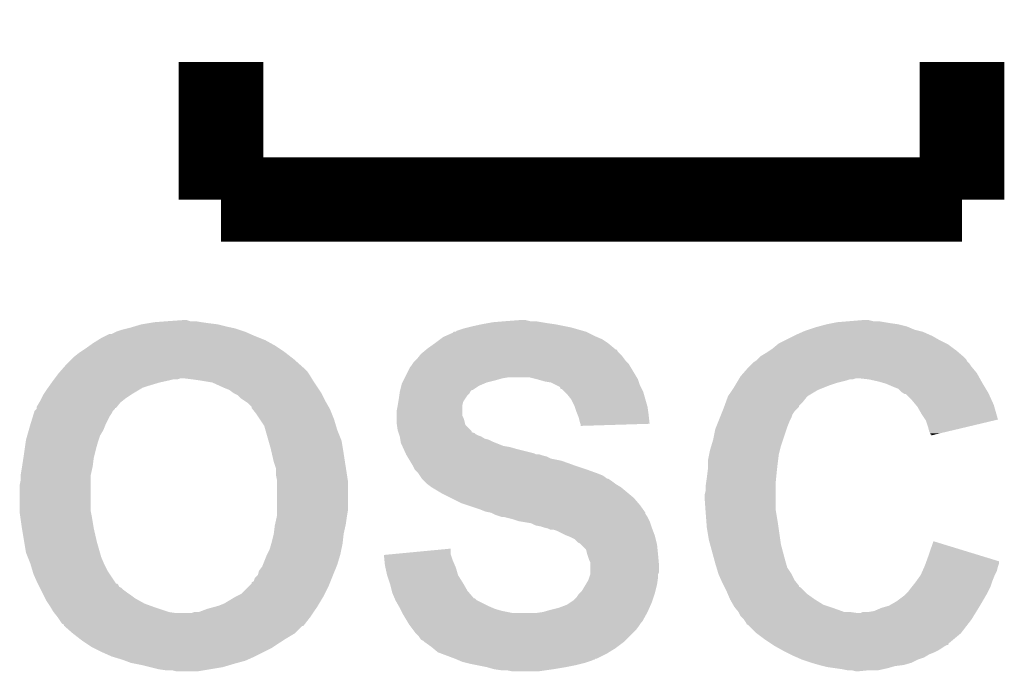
# Model space of a CAD drawing. Extents: x -4 to 126, y -8 to 66.
# Tile 211 of 256: x 88.14 to 90.5, y 38.59 to 40.16. Entities that reach past the tile are written whole.
import ezdxf

# ---------------------------------------------------------------- set-up
doc = ezdxf.new("R2010")
doc.units = 0
doc.layers.add('CLICKER_2_FOR_TMPM4L4A_V104_GTO', color=11, linetype='CONTINUOUS')

msp = doc.modelspace()

# ---------------------------------------------------------------- linework, layer by layer
at = {"layer": 'CLICKER_2_FOR_TMPM4L4A_V104_GTO', "const_width": 0.2032}
for points in [[(88.6206, 39.7256), (88.6206, 40.0558)], [(90.3986, 39.7256), (90.3986, 40.0558)], [(88.6206, 39.7256), (90.3986, 39.7256)]]:
    msp.add_lwpolyline(points, dxfattribs=at)
at = {"layer": 'CLICKER_2_FOR_TMPM4L4A_V104_GTO'}
for points in [[(88.413164, 39.4208), (88.4301, 39.42588), (88.6333, 39.4208), (88.61298, 39.42588)], [(88.4301, 39.42588), (88.445338, 39.42842), (88.61298, 39.42588), (88.59266, 39.42842)], [(88.445338, 39.42842), (88.460578, 39.43096), (88.59266, 39.42842), (88.57488, 39.43096)], [(88.460578, 39.43096), (88.4936, 39.4335), (88.57488, 39.43096), (88.559642, 39.4335)], [(88.4936, 39.4335), (88.52913, 39.436038), (88.546944, 39.4335), (88.539322, 39.436038)], [(88.52913, 39.436038), (88.529158, 39.43604), (88.539322, 39.436038), (88.529158, 39.43604)], [(89.22258, 39.4208), (89.24544, 39.42588), (89.44864, 39.4208), (89.423238, 39.42588)], [(89.24544, 39.42588), (89.259408, 39.42842), (89.423238, 39.42588), (89.40546, 39.42842)], [(89.259408, 39.42842), (89.273378, 39.43096), (89.40546, 39.42842), (89.390222, 39.43096)], [(89.273378, 39.43096), (89.30386, 39.4335), (89.390222, 39.43096), (89.374982, 39.4335)], [(89.30386, 39.4335), (89.336878, 39.43604), (89.362282, 39.4335), (89.352122, 39.43604)], [(90.05485, 39.420798), (90.073478, 39.42588), (90.266522, 39.420798), (90.2462, 39.42588)], [(90.073478, 39.42588), (90.086178, 39.42842), (90.2462, 39.42588), (90.22842, 39.42842)], [(90.086178, 39.42842), (90.09888, 39.43096), (90.22842, 39.42842), (90.213182, 39.43096)], [(90.09888, 39.43096), (90.129358, 39.4335), (90.213182, 39.43096), (90.197942, 39.4335)], [(90.129358, 39.4335), (90.159838, 39.43604), (90.185242, 39.4335), (90.175082, 39.43604)], [(88.343744, 39.39794), (88.353904, 39.40302), (88.70188, 39.39794), (88.69045, 39.40302)], [(88.353904, 39.40302), (88.358984, 39.403022), (88.69045, 39.40302), (88.690446, 39.403022)], [(88.358984, 39.403022), (88.369142, 39.4081), (88.690446, 39.403022), (88.679018, 39.4081)], [(88.369142, 39.4081), (88.38438, 39.413178), (88.679018, 39.4081), (88.663782, 39.413178)], [(88.38438, 39.413178), (88.394534, 39.415718), (88.663782, 39.413178), (88.65616, 39.415718)], [(88.394534, 39.415718), (88.404698, 39.41826), (88.65616, 39.415718), (88.644726, 39.41826)], [(88.404698, 39.41826), (88.413164, 39.4208), (88.644726, 39.41826), (88.6333, 39.4208)], [(89.159714, 39.39794), (89.17686, 39.405562), (89.51722, 39.39794), (89.501976, 39.405562)], [(89.17686, 39.405562), (89.179406, 39.4081), (89.501976, 39.405562), (89.4969, 39.4081)], [(89.179406, 39.4081), (89.184486, 39.408106), (89.4969, 39.4081), (89.49688, 39.408106)], [(89.184486, 39.408106), (89.187024, 39.41064), (89.49688, 39.408106), (89.48801, 39.41064)], [(89.187024, 39.41064), (89.20226, 39.415718), (89.48801, 39.41064), (89.470238, 39.415718)], [(89.20226, 39.415718), (89.212422, 39.41826), (89.470238, 39.415718), (89.46134, 39.41826)], [(89.212422, 39.41826), (89.22258, 39.4208), (89.46134, 39.41826), (89.44864, 39.4208)], [(89.99982, 39.40048), (90.016964, 39.4081), (90.321766, 39.40048), (90.304622, 39.4081)], [(90.016964, 39.4081), (90.02268, 39.41064), (90.304622, 39.4081), (90.294462, 39.41064)], [(90.02268, 39.41064), (90.030302, 39.41318), (90.294462, 39.41064), (90.284302, 39.41318)], [(90.030302, 39.41318), (90.04554, 39.418258), (90.284302, 39.41318), (90.272452, 39.418258)], [(90.04554, 39.418258), (90.05485, 39.420798), (90.272452, 39.418258), (90.266522, 39.420798)], [(88.306148, 39.37508), (88.31326, 39.38016), (88.75014, 39.37508), (88.740998, 39.38016)], [(88.31326, 39.38016), (88.325452, 39.38778), (88.740998, 39.38016), (88.727282, 39.38778)], [(88.325452, 39.38778), (88.33358, 39.392858), (88.727282, 39.38778), (88.714588, 39.392858)], [(88.33358, 39.392858), (88.343744, 39.39794), (88.714588, 39.392858), (88.70188, 39.39794)], [(89.115902, 39.367462), (89.13368, 39.38016), (89.565478, 39.367462), (89.55024, 39.38016)], [(89.13368, 39.38016), (89.147224, 39.390318), (89.55024, 39.38016), (89.535002, 39.390318)], [(89.147224, 39.390318), (89.154002, 39.3954), (89.535002, 39.390318), (89.523146, 39.3954)], [(89.154002, 39.3954), (89.159714, 39.39794), (89.523146, 39.3954), (89.51722, 39.39794)], [(89.95613, 39.377618), (89.959184, 39.380162), (90.36558, 39.377618), (90.360494, 39.380162)], [(89.959184, 39.380162), (89.97442, 39.38778), (90.360494, 39.380162), (90.34526, 39.38778)], [(89.97442, 39.38778), (89.99474, 39.39794), (90.34526, 39.38778), (90.32748, 39.39794)], [(89.99474, 39.39794), (89.99982, 39.40048), (90.32748, 39.39794), (90.321766, 39.40048)], [(88.267542, 39.347142), (88.28024, 39.3573), (88.789326, 39.347142), (88.776266, 39.3573)], [(88.28024, 39.3573), (88.28405, 39.35984), (88.776266, 39.3573), (88.773, 39.35984)], [(88.28405, 39.35984), (88.29548, 39.36746), (88.773, 39.35984), (88.76157, 39.36746)], [(88.29548, 39.36746), (88.306148, 39.37508), (88.76157, 39.36746), (88.75014, 39.37508)], [(89.096594, 39.349678), (89.100662, 39.354762), (89.58326, 39.349678), (89.57818, 39.354762)], [(89.100662, 39.354762), (89.106754, 39.35984), (89.57818, 39.354762), (89.573102, 39.35984)], [(89.106754, 39.35984), (89.112834, 39.364906), (89.573102, 39.35984), (89.570566, 39.364906)], [(89.112834, 39.364906), (89.11285, 39.36492), (89.570566, 39.364906), (89.568026, 39.36492)], [(89.11285, 39.36492), (89.1159, 39.36746), (89.568026, 39.36492), (89.565482, 39.36746)], [(89.1159, 39.36746), (89.115902, 39.367462), (89.565482, 39.36746), (89.565478, 39.367462)], [(89.916002, 39.349682), (89.9287, 39.357298), (90.400718, 39.349682), (90.39183, 39.357298)], [(89.9287, 39.357298), (89.93632, 39.36238), (90.39183, 39.357298), (90.3859, 39.36238)], [(89.93632, 39.36238), (89.94394, 39.36746), (90.3859, 39.36238), (90.379126, 39.36746)], [(89.94394, 39.36746), (89.95613, 39.377618), (90.379126, 39.36746), (90.36558, 39.377618)], [(88.249758, 39.32936), (88.262458, 39.34206), (88.810148, 39.32936), (88.79586, 39.34206)], [(88.262458, 39.34206), (88.267542, 39.347142), (88.79586, 39.34206), (88.789326, 39.347142)], [(89.0778, 39.32682), (89.081184, 39.331898), (89.60155, 39.32682), (89.598502, 39.331898)], [(89.081184, 39.331898), (89.082882, 39.334442), (89.598502, 39.331898), (89.59596, 39.334442)], [(89.082882, 39.334442), (89.08796, 39.33952), (89.59596, 39.334442), (89.590882, 39.33952)], [(89.08796, 39.33952), (89.090502, 39.342062), (89.590882, 39.33952), (89.588976, 39.342062)], [(89.090502, 39.342062), (89.096594, 39.349678), (89.588976, 39.342062), (89.58326, 39.349678)], [(89.888058, 39.32428), (89.895678, 39.3319), (90.42146, 39.32428), (90.41638, 39.3319)], [(89.895678, 39.3319), (89.89822, 39.33444), (90.41638, 39.3319), (90.413842, 39.33444)], [(89.89822, 39.33444), (89.902028, 39.33698), (90.413842, 39.33444), (90.411302, 39.33698)], [(89.902028, 39.33698), (89.905842, 39.339522), (90.411302, 39.33698), (90.41003, 39.339522)], [(89.905842, 39.339522), (89.908376, 39.342056), (90.41003, 39.339522), (90.408762, 39.342056)], [(89.908376, 39.342056), (89.913462, 39.347142), (90.408762, 39.342056), (90.40368, 39.347142)], [(89.913462, 39.347142), (89.916002, 39.349682), (90.40368, 39.347142), (90.400718, 39.349682)], [(88.22817, 39.303962), (88.23198, 39.30904), (88.83396, 39.303962), (88.830574, 39.30904)], [(88.23198, 39.30904), (88.234202, 39.31158), (88.830574, 39.30904), (88.82888, 39.31158)], [(88.234202, 39.31158), (88.24309, 39.32174), (88.82888, 39.31158), (88.81872, 39.32174)], [(88.24309, 39.32174), (88.249758, 39.32936), (88.81872, 39.32174), (88.810148, 39.32936)], [(89.06256, 39.29888), (89.075262, 39.32428), (89.618314, 39.29888), (89.603074, 39.32428)], [(89.075262, 39.32428), (89.0778, 39.32682), (89.603074, 39.32428), (89.60155, 39.32682)], [(89.86774, 39.301422), (89.874402, 39.309038), (90.438394, 39.301422), (90.434162, 39.309038)], [(89.874402, 39.309038), (89.885518, 39.32174), (90.434162, 39.309038), (90.423578, 39.32174)], [(89.885518, 39.32174), (89.888058, 39.32428), (90.423578, 39.32174), (90.42146, 39.32428)], [(88.209482, 39.27856), (88.214924, 39.28618), (88.44788, 39.27856), (88.47328, 39.28618)], [(88.214924, 39.28618), (88.21674, 39.28872), (88.47328, 39.28618), (88.48471, 39.28872)], [(88.21674, 39.28872), (88.218644, 39.29126), (88.48471, 39.28872), (88.49614, 39.29126)], [(88.218644, 39.29126), (88.22055, 39.2938), (88.49614, 39.29126), (88.506302, 39.2938)], [(88.22055, 39.293802), (88.222454, 39.29634), (88.516462, 39.293802), (88.524084, 39.29634)], [(88.22055, 39.2938), (88.22055, 39.293802), (88.506302, 39.2938), (88.516462, 39.293802)], [(88.222454, 39.29634), (88.22817, 39.303962), (88.838532, 39.29634), (88.83396, 39.303962)], [(88.55202, 39.2938), (88.531698, 39.29634), (88.840056, 39.2938), (88.838532, 39.29634)], [(88.5698, 39.29126), (88.55202, 39.2938), (88.841578, 39.29126), (88.840056, 39.2938)], [(88.600282, 39.286178), (88.5698, 39.29126), (88.844968, 39.286178), (88.841578, 39.29126)], [(88.62822, 39.27348), (88.600282, 39.286178), (88.853432, 39.27348), (88.844968, 39.286178)], [(89.053668, 39.278558), (89.05494, 39.283642), (89.240358, 39.278558), (89.25222, 39.283642)], [(89.05494, 39.283642), (89.056208, 39.286178), (89.25222, 39.283642), (89.258138, 39.286178)], [(89.056208, 39.286178), (89.058748, 39.29126), (89.258138, 39.286178), (89.27846, 39.29126)], [(89.058748, 39.29126), (89.061288, 39.29634), (89.27846, 39.29126), (89.296238, 39.29634)], [(89.061288, 39.29634), (89.06256, 39.29888), (89.296238, 39.29634), (89.311478, 39.29888)], [(89.38006, 39.2938), (89.359738, 39.29888), (89.62136, 39.2938), (89.618314, 39.29888)], [(89.397838, 39.28872), (89.38006, 39.2938), (89.623054, 39.28872), (89.62136, 39.2938)], [(89.413078, 39.28618), (89.397838, 39.28872), (89.6239, 39.28618), (89.623054, 39.28872)], [(89.428318, 39.27856), (89.413078, 39.28618), (89.62644, 39.27856), (89.6239, 39.28618)], [(89.854024, 39.27856), (89.858596, 39.28618), (90.07856, 39.27856), (90.101422, 39.28618)], [(89.858596, 39.28618), (89.861644, 39.291262), (90.101422, 39.28618), (90.12174, 39.291262)], [(89.861644, 39.291262), (89.863166, 39.293798), (90.12174, 39.291262), (90.129358, 39.293798)], [(89.863166, 39.2938), (89.86469, 39.296338), (90.136976, 39.2938), (90.144598, 39.296338)], [(89.863166, 39.293798), (89.863166, 39.2938), (90.129358, 39.293798), (90.136976, 39.2938)], [(89.86469, 39.29634), (89.86774, 39.301422), (90.441216, 39.29634), (90.438394, 39.301422)], [(89.86469, 39.296338), (89.86469, 39.29634), (90.144598, 39.296338), (90.152218, 39.29634)], [(90.175078, 39.2938), (90.152218, 39.29634), (90.442628, 39.2938), (90.441216, 39.29634)], [(90.197942, 39.28872), (90.175078, 39.2938), (90.44545, 39.28872), (90.442628, 39.2938)], [(90.206836, 39.28618), (90.197942, 39.28872), (90.44686, 39.28618), (90.44545, 39.28872)], [(90.21572, 39.283642), (90.206836, 39.28618), (90.448384, 39.283642), (90.44686, 39.28618)], [(90.2335, 39.27602), (90.21572, 39.283642), (90.452956, 39.27602), (90.448384, 39.283642)], [(88.195572, 39.25824), (88.20404, 39.27094), (88.407238, 39.25824), (88.428406, 39.27094)], [(88.20404, 39.27094), (88.205854, 39.27348), (88.428406, 39.27094), (88.43264, 39.27348)], [(88.205854, 39.27348), (88.209482, 39.27856), (88.43264, 39.27348), (88.44788, 39.27856)], [(88.640922, 39.268398), (88.62822, 39.27348), (88.85682, 39.268398), (88.853432, 39.27348)], [(88.651082, 39.26078), (88.640922, 39.268398), (88.8619, 39.26078), (88.85682, 39.268398)], [(88.651086, 39.260778), (88.651082, 39.26078), (88.8619, 39.260778), (88.8619, 39.26078)], [(88.66124, 39.255698), (88.651086, 39.260778), (88.864442, 39.255698), (88.8619, 39.260778)], [(89.04877, 39.2557), (89.049496, 39.26078), (89.21242, 39.2557), (89.217498, 39.26078)], [(89.049496, 39.26078), (89.04986, 39.26332), (89.217498, 39.26078), (89.218768, 39.26332)], [(89.04986, 39.26332), (89.050492, 39.265856), (89.218768, 39.26332), (89.220038, 39.265856)], [(89.050492, 39.265856), (89.051128, 39.268394), (89.220038, 39.265856), (89.222574, 39.268394)], [(89.051128, 39.2684), (89.053668, 39.278558), (89.225116, 39.2684), (89.240358, 39.278558)], [(89.051128, 39.268394), (89.051128, 39.2684), (89.222574, 39.268394), (89.225116, 39.2684)], [(89.433394, 39.276022), (89.428318, 39.27856), (89.62771, 39.276022), (89.62644, 39.27856)], [(89.435934, 39.270954), (89.433394, 39.276022), (89.630244, 39.270954), (89.62771, 39.276022)], [(89.438474, 39.27094), (89.435934, 39.270954), (89.630252, 39.27094), (89.630244, 39.270954)], [(89.4461, 39.263318), (89.438474, 39.27094), (89.634062, 39.263318), (89.630252, 39.27094)], [(89.45118, 39.25824), (89.4461, 39.263318), (89.635514, 39.25824), (89.634062, 39.263318)], [(89.837262, 39.253162), (89.84742, 39.2684), (90.027766, 39.253162), (90.053158, 39.2684)], [(89.84742, 39.2684), (89.8525, 39.276018), (90.053158, 39.2684), (90.072204, 39.276018)], [(89.8525, 39.276018), (89.854024, 39.27856), (90.072204, 39.276018), (90.07856, 39.27856)], [(90.246196, 39.27094), (90.2335, 39.27602), (90.456004, 39.27094), (90.452956, 39.27602)], [(90.253818, 39.263322), (90.246196, 39.27094), (90.460574, 39.263322), (90.456004, 39.27094)], [(90.257634, 39.260778), (90.253818, 39.263322), (90.4621, 39.260778), (90.460574, 39.263322)], [(90.261434, 39.258244), (90.257634, 39.260778), (90.463254, 39.258244), (90.4621, 39.260778)], [(88.178642, 39.227764), (88.184736, 39.237922), (88.371174, 39.227764), (88.379302, 39.237922)], [(88.184736, 39.237922), (88.18626, 39.24046), (88.379302, 39.237922), (88.382474, 39.24046)], [(88.18626, 39.24046), (88.19007, 39.24808), (88.382474, 39.24046), (88.392, 39.24808)], [(88.19007, 39.24808), (88.193882, 39.255702), (88.392, 39.24808), (88.40343, 39.255702)], [(88.193882, 39.255702), (88.195572, 39.25824), (88.40343, 39.255702), (88.407238, 39.25824)], [(88.66886, 39.24808), (88.66124, 39.255698), (88.868252, 39.24808), (88.864442, 39.255698)], [(88.680288, 39.240462), (88.66886, 39.24808), (88.87206, 39.240462), (88.868252, 39.24808)], [(88.684102, 39.237918), (88.680288, 39.240462), (88.873514, 39.237918), (88.87206, 39.240462)], [(88.69426, 39.227754), (88.684102, 39.237918), (88.879322, 39.227754), (88.873514, 39.237918)], [(89.04478, 39.2303), (89.046472, 39.240458), (89.19972, 39.2303), (89.202258, 39.240458)], [(89.046472, 39.240458), (89.04732, 39.24554), (89.202258, 39.240458), (89.205646, 39.24554)], [(89.04732, 39.24554), (89.04877, 39.2557), (89.205646, 39.24554), (89.21242, 39.2557)], [(89.46134, 39.24554), (89.45118, 39.25824), (89.639142, 39.24554), (89.635514, 39.25824)], [(89.46896, 39.2303), (89.46134, 39.24554), (89.643494, 39.2303), (89.639142, 39.24554)], [(89.828944, 39.230294), (89.832642, 39.24046), (90.00744, 39.230294), (90.0176, 39.24046)], [(89.832642, 39.24046), (89.837258, 39.253156), (90.0176, 39.24046), (90.027758, 39.253156)], [(89.837258, 39.253156), (89.837262, 39.253162), (90.027758, 39.253156), (90.027766, 39.253162)], [(90.263974, 39.25824), (90.261434, 39.258244), (90.463254, 39.25824), (90.463254, 39.258244)], [(90.279222, 39.242998), (90.263974, 39.25824), (90.470184, 39.242998), (90.463254, 39.25824)], [(90.287686, 39.23284), (90.279222, 39.242998), (90.474802, 39.23284), (90.470184, 39.242998)], [(88.169654, 39.204902), (88.172, 39.212522), (88.353902, 39.204902), (88.35898, 39.212522)], [(88.172, 39.212522), (88.173562, 39.2176), (88.35898, 39.212522), (88.361522, 39.2176)], [(88.173562, 39.2176), (88.173564, 39.217602), (88.361522, 39.2176), (88.361522, 39.217602)], [(88.173564, 39.217602), (88.17864, 39.222686), (88.361522, 39.217602), (88.3666, 39.222686)], [(88.17864, 39.225228), (88.178642, 39.227764), (88.369146, 39.225228), (88.371174, 39.227764)], [(88.17864, 39.22522), (88.17864, 39.225228), (88.366622, 39.22522), (88.369146, 39.225228)], [(88.17864, 39.222686), (88.17864, 39.22522), (88.3666, 39.222686), (88.366622, 39.22522)], [(88.694264, 39.225216), (88.69426, 39.227754), (88.880772, 39.225216), (88.879322, 39.227754)], [(88.696294, 39.22268), (88.694264, 39.225216), (88.88222, 39.22268), (88.880772, 39.225216)], [(88.70442, 39.21252), (88.696294, 39.22268), (88.886286, 39.21252), (88.88222, 39.22268)], [(89.04224, 39.217602), (89.044778, 39.230298), (89.199722, 39.217602), (89.19972, 39.230298)], [(89.04224, 39.207436), (89.04224, 39.217602), (89.199722, 39.207436), (89.199722, 39.217602)], [(89.044778, 39.230298), (89.04478, 39.2303), (89.19972, 39.230298), (89.19972, 39.2303)], [(89.469808, 39.227758), (89.46896, 39.2303), (89.64422, 39.227758), (89.643494, 39.2303)], [(89.47404, 39.215058), (89.469808, 39.227758), (89.646036, 39.215058), (89.64422, 39.227758)], [(89.476072, 39.20998), (89.47404, 39.215058), (89.64676, 39.20998), (89.646036, 39.215058)], [(89.821004, 39.20998), (89.824052, 39.2176), (89.9922, 39.20998), (89.99728, 39.2176)], [(89.824052, 39.2176), (89.8271, 39.22522), (89.99728, 39.2176), (90.0049, 39.22522)], [(89.8271, 39.22522), (89.82802, 39.227754), (90.0049, 39.22522), (90.007434, 39.227754)], [(89.82802, 39.227754), (89.828944, 39.230294), (90.007434, 39.227754), (90.00744, 39.230294)], [(90.29192, 39.227758), (90.287686, 39.23284), (90.476252, 39.227758), (90.474802, 39.23284)], [(90.302082, 39.209978), (90.29192, 39.227758), (90.481318, 39.209978), (90.476252, 39.227758)], [(88.1634, 39.18458), (88.169654, 39.204902), (88.34374, 39.18458), (88.353902, 39.204902)], [(88.71458, 39.197282), (88.70442, 39.21252), (88.89238, 39.197282), (88.886286, 39.21252)], [(88.724742, 39.18204), (88.71458, 39.197282), (88.896952, 39.18204), (88.89238, 39.197282)], [(89.04224, 39.202358), (89.04224, 39.207436), (89.20226, 39.202358), (89.199722, 39.207436)], [(89.04224, 39.19474), (89.04224, 39.202358), (89.204798, 39.19474), (89.20226, 39.202358)], [(89.04224, 39.189662), (89.04224, 39.19474), (89.206072, 39.189662), (89.204798, 39.19474)], [(89.042968, 39.184578), (89.04224, 39.189662), (89.207344, 39.184578), (89.206072, 39.189662)], [(89.479118, 39.202362), (89.476072, 39.20998), (89.6476, 39.202362), (89.64676, 39.20998)], [(89.481662, 39.1922), (89.479118, 39.202362), (89.648718, 39.1922), (89.6476, 39.202362)], [(89.483354, 39.18712), (89.481662, 39.1922), (89.649276, 39.18712), (89.648718, 39.1922)], [(89.808812, 39.179502), (89.813892, 39.1922), (89.9795, 39.179502), (89.98458, 39.1922)], [(89.813892, 39.1922), (89.817956, 39.20236), (89.98458, 39.1922), (89.98966, 39.20236)], [(89.817956, 39.20236), (89.821004, 39.20998), (89.98966, 39.20236), (89.9922, 39.20998)], [(90.310552, 39.197274), (90.302082, 39.209978), (90.484938, 39.197274), (90.481318, 39.209978)], [(90.312238, 39.194744), (90.310552, 39.197274), (90.474302, 39.194744), (90.484938, 39.197274)], [(90.31732, 39.179498), (90.312238, 39.194744), (90.410222, 39.179498), (90.474302, 39.194744)], [(88.156142, 39.159182), (88.15977, 39.171878), (88.33104, 39.159182), (88.33866, 39.171878)], [(88.15977, 39.171878), (88.1634, 39.18458), (88.33866, 39.171878), (88.34374, 39.18458)], [(88.727646, 39.17188), (88.724742, 39.18204), (88.899998, 39.17188), (88.896952, 39.18204)], [(88.734902, 39.146478), (88.727646, 39.17188), (88.91016, 39.146478), (88.899998, 39.17188)], [(89.04478, 39.171882), (89.042968, 39.184578), (89.220034, 39.171882), (89.207344, 39.184578)], [(89.04563, 39.169334), (89.04478, 39.171882), (89.22258, 39.169334), (89.220034, 39.171882)], [(89.046476, 39.166796), (89.04563, 39.169334), (89.222596, 39.166796), (89.22258, 39.169334)], [(89.047322, 39.164256), (89.046476, 39.166796), (89.230202, 39.164256), (89.222596, 39.166796)], [(89.484198, 39.184582), (89.483354, 39.18712), (89.566444, 39.184582), (89.649276, 39.18712)], [(89.4842, 39.182062), (89.484198, 39.184582), (89.4842, 39.182062), (89.566444, 39.184582)], [(89.8017, 39.149018), (89.806782, 39.174422), (89.96934, 39.149018), (89.977806, 39.174422)], [(89.806782, 39.174422), (89.808812, 39.179502), (89.977806, 39.174422), (89.9795, 39.179502)], [(90.319858, 39.169342), (90.31732, 39.179498), (90.367534, 39.169342), (90.410222, 39.179498)], [(90.322398, 39.164264), (90.319858, 39.169342), (90.34619, 39.164264), (90.367534, 39.169342)], [(88.149974, 39.12616), (88.152514, 39.14394), (88.32088, 39.12616), (88.32596, 39.14394)], [(88.152514, 39.14394), (88.15324, 39.149022), (88.32596, 39.14394), (88.327652, 39.149022)], [(88.15324, 39.149022), (88.156142, 39.159182), (88.327652, 39.149022), (88.33104, 39.159182)], [(88.73998, 39.128702), (88.734902, 39.146478), (88.913124, 39.128702), (88.91016, 39.146478)], [(89.048168, 39.161718), (89.047322, 39.164256), (89.232744, 39.161718), (89.230202, 39.164256)], [(89.049014, 39.15918), (89.048168, 39.161718), (89.237822, 39.15918), (89.232744, 39.161718)], [(89.049858, 39.156642), (89.049014, 39.15918), (89.245434, 39.156642), (89.237822, 39.15918)], [(89.04986, 39.156638), (89.049858, 39.156642), (89.245444, 39.156638), (89.245434, 39.156642)], [(89.050708, 39.151558), (89.04986, 39.156638), (89.253062, 39.151558), (89.245444, 39.156638)], [(89.05113, 39.14902), (89.050708, 39.151558), (89.263222, 39.14902), (89.253062, 39.151558)], [(89.051978, 39.14394), (89.05113, 39.14902), (89.27338, 39.14394), (89.263222, 39.14902)], [(89.0524, 39.141402), (89.051978, 39.14394), (89.279726, 39.141402), (89.27338, 39.14394)], [(89.797128, 39.13378), (89.8017, 39.149018), (89.964262, 39.13378), (89.96934, 39.149018)], [(90.3224, 39.161742), (90.322398, 39.164264), (90.33559, 39.161742), (90.34619, 39.164264)], [(90.324918, 39.16172), (90.3224, 39.161742), (90.335498, 39.16172), (90.33559, 39.161742)], [(90.32494, 39.159208), (90.324918, 39.16172), (90.32494, 39.159208), (90.335498, 39.16172)], [(88.14816, 39.11346), (88.149974, 39.12616), (88.317704, 39.11346), (88.32088, 39.12616)], [(88.742912, 39.116), (88.73998, 39.128702), (88.91524, 39.116), (88.913124, 39.128702)], [(89.055866, 39.13378), (89.0524, 39.141402), (89.298782, 39.13378), (89.279726, 39.141402)], [(89.05702, 39.13124), (89.055866, 39.13378), (89.314022, 39.13124), (89.298782, 39.13378)], [(89.05933, 39.12616), (89.05702, 39.13124), (89.3318, 39.12616), (89.314022, 39.13124)], [(89.063948, 39.116), (89.05933, 39.12616), (89.372442, 39.116), (89.3318, 39.12616)], [(89.792046, 39.113458), (89.79408, 39.12362), (89.95918, 39.113458), (89.96172, 39.12362)], [(89.79408, 39.12362), (89.797128, 39.13378), (89.96172, 39.12362), (89.964262, 39.13378)], [(88.14386, 39.08552), (88.146986, 39.10584), (88.31326, 39.08552), (88.3158, 39.10584)], [(88.146986, 39.10584), (88.14816, 39.11346), (88.3158, 39.10584), (88.317704, 39.11346)], [(88.7476, 39.095682), (88.742912, 39.116), (88.918366, 39.095682), (88.91524, 39.116)], [(88.75268, 39.080436), (88.7476, 39.095682), (88.920712, 39.080436), (88.918366, 39.095682)], [(89.0651, 39.113462), (89.063948, 39.116), (89.37752, 39.113462), (89.372442, 39.116)], [(89.065102, 39.11346), (89.0651, 39.113462), (89.377524, 39.11346), (89.37752, 39.113462)], [(89.065104, 39.113458), (89.065102, 39.11346), (89.385142, 39.113458), (89.377524, 39.11346)], [(89.066624, 39.110922), (89.065104, 39.113458), (89.39276, 39.110922), (89.385142, 39.113458)], [(89.06815, 39.10838), (89.066624, 39.110922), (89.402922, 39.10838), (89.39276, 39.110922)], [(89.071198, 39.1033), (89.06815, 39.10838), (89.413082, 39.1033), (89.402922, 39.10838)], [(89.074246, 39.098218), (89.071198, 39.1033), (89.43848, 39.098218), (89.413082, 39.1033)], [(89.08034, 39.08806), (89.074246, 39.098218), (89.46642, 39.08806), (89.43848, 39.098218)], [(89.789, 39.098222), (89.792046, 39.113458), (89.957274, 39.098222), (89.95918, 39.113458)], [(89.789, 39.09314), (89.789, 39.098222), (89.95664, 39.09314), (89.957274, 39.098222)], [(88.14054, 39.065202), (88.14308, 39.08044), (88.308744, 39.065202), (88.31213, 39.08044)], [(88.14308, 39.08044), (88.14386, 39.08552), (88.31213, 39.08044), (88.31326, 39.08552)], [(88.75268, 39.065198), (88.75268, 39.080436), (88.923056, 39.065198), (88.920712, 39.080436)], [(89.08034, 39.088058), (89.08034, 39.08806), (89.466426, 39.088058), (89.46642, 39.08806)], [(89.085418, 39.077904), (89.08034, 39.088058), (89.496888, 39.077904), (89.466426, 39.088058)], [(89.085422, 39.0779), (89.085418, 39.077904), (89.4969, 39.0779), (89.496888, 39.077904)], [(89.093038, 39.070282), (89.085422, 39.0779), (89.51785, 39.070282), (89.4969, 39.0779)], [(89.788046, 39.07028), (89.789, 39.077902), (89.9541, 39.07028), (89.954946, 39.077902)], [(89.789, 39.077902), (89.789, 39.09314), (89.954946, 39.077902), (89.95664, 39.09314)], [(88.138, 39.039802), (88.14054, 39.052502), (88.30818, 39.039802), (88.30818, 39.052502)], [(88.14054, 39.062662), (88.14054, 39.065202), (88.30818, 39.062662), (88.308744, 39.065202)], [(88.14054, 39.052502), (88.14054, 39.062662), (88.30818, 39.052502), (88.30818, 39.062662)], [(88.75522, 39.052498), (88.75268, 39.065198), (88.92501, 39.052498), (88.923056, 39.065198)], [(88.75522, 39.049958), (88.75522, 39.052498), (88.9254, 39.049958), (88.92501, 39.052498)], [(88.75522, 38.978838), (88.75522, 39.049958), (88.9254, 38.978838), (88.9254, 39.049958)], [(89.094734, 39.06774), (89.093038, 39.070282), (89.52484, 39.06774), (89.51785, 39.070282)], [(89.098122, 39.062658), (89.094734, 39.06774), (89.537542, 39.062658), (89.52484, 39.06774)], [(89.1032, 39.05504), (89.098122, 39.062658), (89.547704, 39.05504), (89.537542, 39.062658)], [(89.103206, 39.055036), (89.1032, 39.05504), (89.550246, 39.055036), (89.547704, 39.05504)], [(89.108282, 39.04996), (89.103206, 39.055036), (89.55786, 39.04996), (89.550246, 39.055036)], [(89.1159, 39.042342), (89.108282, 39.04996), (89.568018, 39.042342), (89.55786, 39.04996)], [(89.784646, 39.044882), (89.78646, 39.05758), (89.95156, 39.044882), (89.952828, 39.05758)], [(89.78646, 39.05758), (89.788046, 39.07028), (89.952828, 39.05758), (89.9541, 39.07028)], [(88.138, 38.978842), (88.138, 39.039802), (88.30818, 38.978842), (88.30818, 39.039802)], [(89.115906, 39.042338), (89.1159, 39.042342), (89.568022, 39.042338), (89.568018, 39.042342)], [(89.12606, 39.03472), (89.115906, 39.042338), (89.58072, 39.03472), (89.568022, 39.042338)], [(89.151462, 39.01948), (89.12606, 39.03472), (89.59901, 39.01948), (89.58072, 39.03472)], [(89.78138, 39.016942), (89.78392, 39.027102), (89.95156, 39.016942), (89.95156, 39.027102)], [(89.78392, 39.0398), (89.784646, 39.044882), (89.95156, 39.0398), (89.95156, 39.044882)], [(89.78392, 39.027102), (89.78392, 39.0398), (89.95156, 39.027102), (89.95156, 39.0398)], [(89.171782, 39.00932), (89.151462, 39.01948), (89.611202, 39.00932), (89.59901, 39.01948)], [(89.19718, 38.99662), (89.171782, 39.00932), (89.622088, 38.99662), (89.611202, 39.00932)], [(89.78138, 39.006778), (89.78138, 39.016942), (89.95156, 39.006778), (89.95156, 39.016942)], [(89.783196, 38.981378), (89.78138, 39.006778), (89.95156, 38.981378), (89.95156, 39.006778)], [(88.138, 38.973762), (88.138, 38.978842), (88.309196, 38.973762), (88.30818, 38.978842)], [(88.75522, 38.966138), (88.75522, 38.978838), (88.923282, 38.966138), (88.9254, 38.978838)], [(89.212416, 38.991542), (89.19718, 38.99662), (89.62644, 38.991542), (89.622088, 38.99662)], [(89.242902, 38.98138), (89.212416, 38.991542), (89.633698, 38.98138), (89.62644, 38.991542)], [(89.255598, 38.976302), (89.242902, 38.98138), (89.637324, 38.976302), (89.633698, 38.98138)], [(89.268298, 38.97376), (89.255598, 38.976302), (89.639138, 38.97376), (89.637324, 38.976302)], [(89.78392, 38.97122), (89.783196, 38.981378), (89.953254, 38.97122), (89.95156, 38.981378)], [(88.13909, 38.96614), (88.138, 38.973762), (88.31072, 38.96614), (88.309196, 38.973762)], [(88.14308, 38.9382), (88.13909, 38.96614), (88.315378, 38.9382), (88.31072, 38.96614)], [(88.750704, 38.945822), (88.754654, 38.9636), (88.92032, 38.945822), (88.92286, 38.9636)], [(88.754654, 38.9636), (88.75522, 38.966138), (88.92286, 38.9636), (88.923282, 38.966138)], [(89.268308, 38.973756), (89.268298, 38.97376), (89.63914, 38.973756), (89.639138, 38.97376)], [(89.273392, 38.971214), (89.268308, 38.973756), (89.639144, 38.971214), (89.63914, 38.973756)], [(89.27846, 38.96868), (89.273392, 38.971214), (89.640834, 38.96868), (89.639144, 38.971214)], [(89.293698, 38.963602), (89.27846, 38.96868), (89.644218, 38.963602), (89.640834, 38.96868)], [(89.298778, 38.9636), (89.293698, 38.963602), (89.64422, 38.9636), (89.644218, 38.963602)], [(89.298786, 38.963598), (89.298778, 38.9636), (89.64422, 38.963598), (89.64422, 38.9636)], [(89.3191, 38.958518), (89.298786, 38.963598), (89.64676, 38.958518), (89.64422, 38.963598)], [(89.334338, 38.953442), (89.3191, 38.958518), (89.649298, 38.953442), (89.64676, 38.958518)], [(89.334362, 38.953438), (89.334338, 38.953442), (89.6493, 38.953438), (89.649298, 38.953442)], [(89.364818, 38.94836), (89.334362, 38.953438), (89.650994, 38.94836), (89.6493, 38.953438)], [(89.785484, 38.9509), (89.78392, 38.97122), (89.95664, 38.9509), (89.953254, 38.97122)], [(88.143504, 38.93566), (88.14308, 38.9382), (88.3158, 38.93566), (88.315378, 38.9382)], [(88.149008, 38.902638), (88.143504, 38.93566), (88.32342, 38.902638), (88.3158, 38.93566)], [(88.7476, 38.92296), (88.75014, 38.94328), (88.91524, 38.92296), (88.919754, 38.94328)], [(88.75014, 38.94328), (88.750704, 38.945822), (88.919754, 38.94328), (88.92032, 38.945822)], [(89.374978, 38.943282), (89.364818, 38.94836), (89.652686, 38.943282), (89.650994, 38.94836)], [(89.387678, 38.94074), (89.374978, 38.943282), (89.653534, 38.94074), (89.652686, 38.943282)], [(89.395302, 38.9382), (89.387678, 38.94074), (89.65438, 38.9382), (89.653534, 38.94074)], [(89.405458, 38.935662), (89.395302, 38.9382), (89.655332, 38.935662), (89.65438, 38.9382)], [(89.410536, 38.933122), (89.405458, 38.935662), (89.656286, 38.933122), (89.655332, 38.935662)], [(89.418156, 38.93312), (89.410536, 38.933122), (89.656286, 38.93312), (89.656286, 38.933122)], [(89.425778, 38.93058), (89.418156, 38.93312), (89.657238, 38.93058), (89.656286, 38.93312)], [(89.4461, 38.92042), (89.425778, 38.93058), (89.661048, 38.92042), (89.657238, 38.93058)], [(89.78646, 38.938198), (89.785484, 38.9509), (89.958456, 38.938198), (89.95664, 38.9509)], [(89.79154, 38.90772), (89.78646, 38.938198), (89.96281, 38.90772), (89.958456, 38.938198)], [(88.74252, 38.90264), (88.747598, 38.922958), (88.912982, 38.90264), (88.91524, 38.922958)], [(88.747598, 38.922958), (88.7476, 38.92296), (88.91524, 38.922958), (88.91524, 38.92296)], [(89.452456, 38.917878), (89.4461, 38.92042), (89.662, 38.917878), (89.661048, 38.92042)], [(89.4588, 38.91534), (89.452456, 38.917878), (89.662636, 38.91534), (89.662, 38.917878)], [(89.468956, 38.910262), (89.4588, 38.91534), (89.663904, 38.910262), (89.662636, 38.91534)], [(89.47658, 38.902642), (89.468956, 38.910262), (89.66581, 38.902642), (89.663904, 38.910262)], [(89.794312, 38.897558), (89.79154, 38.90772), (89.96426, 38.897558), (89.96281, 38.90772)], [(88.15324, 38.877242), (88.149008, 38.902638), (88.330676, 38.877242), (88.32342, 38.902638)], [(88.73236, 38.8747), (88.73744, 38.88486), (88.90762, 38.8747), (88.90965, 38.88486)], [(88.73744, 38.88486), (88.741794, 38.900102), (88.90965, 38.88486), (88.9127, 38.900102)], [(88.741794, 38.900102), (88.74252, 38.90264), (88.9127, 38.900102), (88.912982, 38.90264)], [(89.038466, 38.874698), (89.17178, 38.887376), (89.171782, 38.874698), (89.17178, 38.887376)], [(89.481656, 38.900102), (89.47658, 38.902642), (89.666444, 38.900102), (89.66581, 38.902642)], [(89.4842, 38.897558), (89.481656, 38.900102), (89.66708, 38.897558), (89.666444, 38.900102)], [(89.496896, 38.884862), (89.4842, 38.897558), (89.66835, 38.884862), (89.66708, 38.897558)], [(89.499442, 38.8747), (89.496896, 38.884862), (89.669366, 38.8747), (89.66835, 38.884862)], [(89.804702, 38.85946), (89.794312, 38.897558), (89.97442, 38.85946), (89.96426, 38.897558)], [(90.31986, 38.8747), (90.33004, 38.905176), (90.429452, 38.8747), (90.33004, 38.905176)], [(88.157306, 38.86708), (88.15324, 38.877242), (88.333578, 38.86708), (88.330676, 38.877242)], [(88.163402, 38.85184), (88.157306, 38.86708), (88.340112, 38.85184), (88.333578, 38.86708)], [(88.72169, 38.8493), (88.72982, 38.86962), (88.900002, 38.8493), (88.906096, 38.86962)], [(88.72982, 38.86962), (88.73236, 38.8747), (88.906096, 38.86962), (88.90762, 38.8747)], [(89.01178, 38.87216), (89.038466, 38.874698), (89.172628, 38.87216), (89.171782, 38.874698)], [(89.01304, 38.859462), (89.01178, 38.87216), (89.17686, 38.859462), (89.172628, 38.87216)], [(89.0143, 38.846762), (89.01304, 38.859462), (89.182304, 38.846762), (89.17686, 38.859462)], [(89.50029, 38.87216), (89.499442, 38.8747), (89.66962, 38.87216), (89.669366, 38.8747)], [(89.50452, 38.859462), (89.50029, 38.87216), (89.670776, 38.859462), (89.66962, 38.87216)], [(89.507058, 38.854384), (89.50452, 38.859462), (89.671238, 38.854384), (89.670776, 38.859462)], [(89.80678, 38.85184), (89.804702, 38.85946), (89.976598, 38.85184), (89.97442, 38.85946)], [(90.313388, 38.856904), (90.31986, 38.8747), (90.4875, 38.856904), (90.429452, 38.8747)], [(88.164164, 38.8493), (88.163402, 38.85184), (88.3412, 38.8493), (88.340112, 38.85184)], [(88.168734, 38.834062), (88.164164, 38.8493), (88.34882, 38.834062), (88.3412, 38.8493)], [(88.712038, 38.834058), (88.719658, 38.844218), (88.893904, 38.834058), (88.897968, 38.844218)], [(88.719658, 38.844218), (88.72169, 38.8493), (88.897968, 38.844218), (88.900002, 38.8493)], [(89.01543, 38.84168), (89.0143, 38.846762), (89.184482, 38.84168), (89.182304, 38.846762)], [(89.01938, 38.823902), (89.01543, 38.84168), (89.189562, 38.823902), (89.184482, 38.84168)], [(89.50706, 38.844222), (89.507058, 38.854384), (89.67216, 38.844222), (89.671238, 38.854384)], [(89.50706, 38.831516), (89.50706, 38.844222), (89.672158, 38.831516), (89.67216, 38.844222)], [(89.80983, 38.841676), (89.80678, 38.85184), (89.979502, 38.841676), (89.976598, 38.85184)], [(89.814398, 38.82644), (89.80983, 38.841676), (89.98966, 38.82644), (89.979502, 38.841676)], [(90.304054, 38.834058), (90.30857, 38.84422), (90.48242, 38.834058), (90.484962, 38.84422)], [(90.30857, 38.84422), (90.3097, 38.84676), (90.484962, 38.84422), (90.485806, 38.84676)], [(90.3097, 38.84676), (90.311546, 38.851838), (90.485806, 38.84676), (90.487498, 38.851838)], [(90.311546, 38.851838), (90.313388, 38.856904), (90.487498, 38.851838), (90.4875, 38.856904)], [(88.171018, 38.82644), (88.168734, 38.834062), (88.353902, 38.82644), (88.34882, 38.834062)], [(88.181178, 38.803588), (88.171018, 38.82644), (88.369136, 38.803588), (88.353902, 38.82644)], [(88.699332, 38.808658), (88.70188, 38.816276), (88.883742, 38.808658), (88.88679, 38.816276)], [(88.70188, 38.816276), (88.709496, 38.823898), (88.88679, 38.816276), (88.88984, 38.823898)], [(88.709496, 38.823898), (88.712038, 38.834058), (88.88984, 38.823898), (88.893904, 38.834058)], [(89.019382, 38.823898), (89.01938, 38.823902), (89.189562, 38.823898), (89.189562, 38.823902)], [(89.026154, 38.80358), (89.019382, 38.823898), (89.20226, 38.80358), (89.189562, 38.823898)], [(89.495884, 38.80104), (89.50198, 38.8112), (89.66708, 38.80104), (89.66853, 38.8112)], [(89.50198, 38.8112), (89.504518, 38.81882), (89.66853, 38.8112), (89.66962, 38.81882)], [(89.504518, 38.81882), (89.507056, 38.826436), (89.66962, 38.81882), (89.66962, 38.826436)], [(89.507056, 38.826436), (89.50706, 38.826444), (89.66962, 38.826436), (89.669622, 38.826444)], [(89.50706, 38.826444), (89.50706, 38.831516), (89.669622, 38.826444), (89.672158, 38.831516)], [(89.8144, 38.826438), (89.814398, 38.82644), (89.98966, 38.826438), (89.98966, 38.82644)], [(89.821174, 38.8112), (89.8144, 38.826438), (89.99728, 38.8112), (89.98966, 38.826438)], [(89.82456, 38.80358), (89.821174, 38.8112), (90.003374, 38.80358), (89.99728, 38.8112)], [(90.28684, 38.80612), (90.29047, 38.811202), (90.470566, 38.80612), (90.47226, 38.811202)], [(90.29047, 38.811202), (90.29954, 38.8239), (90.47226, 38.811202), (90.47734, 38.8239)], [(90.29954, 38.8239), (90.304054, 38.834058), (90.47734, 38.8239), (90.48242, 38.834058)], [(88.18118, 38.80358), (88.181178, 38.803588), (88.371674, 38.80358), (88.369136, 38.803588)], [(88.182452, 38.80104), (88.18118, 38.80358), (88.374218, 38.80104), (88.371674, 38.80358)], [(88.184988, 38.795966), (88.182452, 38.80104), (88.376758, 38.795966), (88.374218, 38.80104)], [(88.18626, 38.793422), (88.184988, 38.795966), (88.381836, 38.793422), (88.376758, 38.795966)], [(88.1888, 38.788342), (88.18626, 38.793422), (88.38692, 38.788342), (88.381836, 38.793422)], [(88.192612, 38.78072), (88.1888, 38.788342), (88.39708, 38.78072), (88.38692, 38.788342)], [(88.668856, 38.778178), (88.689178, 38.7985), (88.869518, 38.778178), (88.87968, 38.7985)], [(88.689178, 38.7985), (88.694254, 38.803574), (88.87968, 38.7985), (88.881708, 38.803574)], [(88.694254, 38.803574), (88.69426, 38.806106), (88.881708, 38.803574), (88.882722, 38.806106)], [(88.69426, 38.806106), (88.699332, 38.808658), (88.882722, 38.806106), (88.883742, 38.808658)], [(89.027, 38.801038), (89.026154, 38.80358), (89.203714, 38.801038), (89.20226, 38.80358)], [(89.030812, 38.7858), (89.027, 38.801038), (89.21242, 38.7858), (89.203714, 38.801038)], [(89.486742, 38.785802), (89.495884, 38.80104), (89.66327, 38.785802), (89.66708, 38.80104)], [(89.827104, 38.798494), (89.82456, 38.80358), (90.00744, 38.798494), (90.003374, 38.80358)], [(89.828374, 38.795954), (89.827104, 38.798494), (90.007454, 38.795954), (90.00744, 38.798494)], [(89.829642, 38.793418), (89.828374, 38.795954), (90.01252, 38.793418), (90.007454, 38.795954)], [(89.83472, 38.78326), (89.829642, 38.793418), (90.02268, 38.78326), (90.01252, 38.793418)], [(90.26906, 38.783262), (90.27668, 38.79342), (90.46083, 38.783262), (90.465908, 38.79342)], [(90.27668, 38.79342), (90.278712, 38.79596), (90.465908, 38.79342), (90.46718, 38.79596)], [(90.278712, 38.79596), (90.28684, 38.80612), (90.46718, 38.79596), (90.470566, 38.80612)], [(88.195152, 38.77564), (88.192612, 38.78072), (88.4047, 38.77564), (88.39708, 38.78072)], [(88.198962, 38.76802), (88.195152, 38.77564), (88.414858, 38.76802), (88.4047, 38.77564)], [(88.2015, 38.762942), (88.198962, 38.76802), (88.424, 38.762942), (88.414858, 38.76802)], [(88.628222, 38.75532), (88.653622, 38.77056), (88.856312, 38.75532), (88.865454, 38.77056)], [(88.653622, 38.77056), (88.658704, 38.773102), (88.865454, 38.77056), (88.86698, 38.773102)], [(88.658704, 38.773102), (88.668856, 38.778178), (88.86698, 38.773102), (88.869518, 38.778178)], [(89.03208, 38.780722), (89.030812, 38.7858), (89.216776, 38.780722), (89.21242, 38.7858)], [(89.037524, 38.76802), (89.03208, 38.780722), (89.227668, 38.76802), (89.216776, 38.780722)], [(89.037526, 38.768014), (89.037524, 38.76802), (89.230206, 38.768014), (89.227668, 38.76802)], [(89.0397, 38.76294), (89.037526, 38.768014), (89.235282, 38.76294), (89.230206, 38.768014)], [(89.466422, 38.762942), (89.47404, 38.77056), (89.656072, 38.762942), (89.658612, 38.77056)], [(89.47404, 38.77056), (89.479122, 38.778182), (89.658612, 38.77056), (89.661152, 38.778182)], [(89.479122, 38.778182), (89.481662, 38.780722), (89.661152, 38.778182), (89.662, 38.780722)], [(89.481662, 38.780722), (89.486742, 38.785802), (89.662, 38.780722), (89.66327, 38.785802)], [(89.836898, 38.77818), (89.83472, 38.78326), (90.02776, 38.77818), (90.02268, 38.78326)], [(89.84234, 38.76548), (89.836898, 38.77818), (90.04554, 38.76548), (90.02776, 38.77818)], [(89.849598, 38.75278), (89.84234, 38.76548), (90.06586, 38.75278), (90.04554, 38.76548)], [(90.24112, 38.7604), (90.26144, 38.775642), (90.447706, 38.7604), (90.456596, 38.775642)], [(90.26144, 38.775642), (90.26652, 38.780722), (90.456596, 38.775642), (90.45956, 38.780722)], [(90.26652, 38.780722), (90.26906, 38.783262), (90.45956, 38.780722), (90.46083, 38.783262)], [(88.206582, 38.75532), (88.2015, 38.762942), (88.437718, 38.75532), (88.424, 38.762942)], [(88.211662, 38.7477), (88.206582, 38.75532), (88.458676, 38.7477), (88.437718, 38.75532)], [(88.213186, 38.74516), (88.211662, 38.7477), (88.46566, 38.74516), (88.458676, 38.7477)], [(88.219278, 38.735002), (88.213186, 38.74516), (88.496138, 38.735002), (88.46566, 38.74516)], [(88.567256, 38.735), (88.58758, 38.74262), (88.843274, 38.735), (88.848354, 38.74262)], [(88.58758, 38.74262), (88.60621, 38.7477), (88.848354, 38.74262), (88.851742, 38.7477)], [(88.60621, 38.7477), (88.61552, 38.750238), (88.851742, 38.7477), (88.853264, 38.750238)], [(88.61552, 38.750238), (88.628222, 38.75532), (88.853264, 38.750238), (88.856312, 38.75532)], [(89.039702, 38.762938), (89.0397, 38.76294), (89.235284, 38.762938), (89.235282, 38.76294)], [(89.046958, 38.75024), (89.039702, 38.762938), (89.26068, 38.75024), (89.235284, 38.762938)], [(89.04986, 38.745158), (89.046958, 38.75024), (89.272536, 38.745158), (89.26068, 38.75024)], [(89.051132, 38.742618), (89.04986, 38.745158), (89.27846, 38.742618), (89.272536, 38.745158)], [(89.05367, 38.73754), (89.051132, 38.742618), (89.296238, 38.73754), (89.27846, 38.742618)], [(89.41054, 38.74008), (89.430862, 38.745162), (89.646476, 38.74008), (89.648736, 38.745162)], [(89.430862, 38.745162), (89.451182, 38.752782), (89.648736, 38.745162), (89.652122, 38.752782)], [(89.451182, 38.752782), (89.458802, 38.757862), (89.652122, 38.752782), (89.65438, 38.757862)], [(89.458802, 38.757862), (89.466422, 38.762942), (89.65438, 38.757862), (89.656072, 38.762942)], [(89.852498, 38.747702), (89.849598, 38.75278), (90.081094, 38.747702), (90.06586, 38.75278)], [(89.854532, 38.74516), (89.852498, 38.747702), (90.08872, 38.74516), (90.081094, 38.747702)], [(89.86266, 38.735), (89.854532, 38.74516), (90.116664, 38.735), (90.08872, 38.74516)], [(90.187782, 38.737542), (90.20556, 38.745162), (90.433964, 38.737542), (90.438654, 38.745162)], [(90.20556, 38.745162), (90.223342, 38.75024), (90.438654, 38.745162), (90.44178, 38.75024)], [(90.223342, 38.75024), (90.24112, 38.7604), (90.44178, 38.75024), (90.447706, 38.7604)], [(88.221312, 38.73246), (88.219278, 38.735002), (88.51392, 38.73246), (88.496138, 38.735002)], [(88.227408, 38.72484), (88.221312, 38.73246), (88.8365, 38.72484), (88.84158, 38.73246)], [(88.22944, 38.7223), (88.227408, 38.72484), (88.834522, 38.7223), (88.8365, 38.72484)], [(88.2396, 38.707064), (88.22944, 38.7223), (88.822668, 38.707064), (88.834522, 38.7223)], [(88.549476, 38.73246), (88.557098, 38.734998), (88.84158, 38.73246), (88.843272, 38.734998)], [(88.557098, 38.734998), (88.567256, 38.735), (88.843272, 38.734998), (88.843274, 38.735)], [(89.05621, 38.73246), (89.05367, 38.73754), (89.321642, 38.73246), (89.296238, 38.73754)], [(89.05748, 38.72992), (89.05621, 38.73246), (89.641396, 38.72992), (89.642808, 38.73246)], [(89.068148, 38.71214), (89.05748, 38.72992), (89.631518, 38.71214), (89.641396, 38.72992)], [(89.37498, 38.73246), (89.392762, 38.735), (89.642808, 38.73246), (89.64422, 38.735)], [(89.392762, 38.735), (89.41054, 38.74008), (89.64422, 38.735), (89.646476, 38.74008)], [(89.86393, 38.73246), (89.86266, 38.735), (90.149682, 38.73246), (90.1319, 38.735)], [(89.867738, 38.724844), (89.86393, 38.73246), (90.42615, 38.724844), (90.430838, 38.73246)], [(89.875358, 38.717222), (89.867738, 38.724844), (90.42146, 38.717222), (90.42615, 38.724844)], [(89.87536, 38.71722), (89.875358, 38.717222), (90.42146, 38.71722), (90.42146, 38.717222)], [(89.880438, 38.709602), (89.87536, 38.71722), (90.415598, 38.709602), (90.42146, 38.71722)], [(90.149682, 38.73246), (90.154764, 38.732462), (90.430838, 38.73246), (90.430838, 38.732462)], [(90.154764, 38.732462), (90.159844, 38.735), (90.430838, 38.732462), (90.4324, 38.735)], [(90.172542, 38.735), (90.187782, 38.737542), (90.4324, 38.735), (90.433964, 38.737542)], [(88.244666, 38.704526), (88.2396, 38.707064), (88.820692, 38.704526), (88.822668, 38.707064)], [(88.24468, 38.701988), (88.244666, 38.704526), (88.818718, 38.701988), (88.820692, 38.704526)], [(88.24469, 38.70198), (88.24468, 38.701988), (88.818712, 38.70198), (88.818718, 38.701988)], [(88.244696, 38.701974), (88.24469, 38.70198), (88.816174, 38.701974), (88.818712, 38.70198)], [(88.265, 38.6842), (88.244696, 38.701974), (88.7984, 38.6842), (88.816174, 38.701974)], [(89.069672, 38.7096), (89.068148, 38.71214), (89.62898, 38.7096), (89.631518, 38.71214)], [(89.072718, 38.704522), (89.069672, 38.7096), (89.625594, 38.704522), (89.62898, 38.7096)], [(89.074626, 38.70198), (89.072718, 38.704522), (89.6239, 38.70198), (89.625594, 38.704522)], [(89.082246, 38.69182), (89.074626, 38.70198), (89.616278, 38.69182), (89.6239, 38.70198)], [(89.882974, 38.704534), (89.880438, 38.709602), (90.4117, 38.704534), (90.415598, 38.709602)], [(89.885514, 38.70452), (89.882974, 38.704534), (90.41169, 38.70452), (90.4117, 38.704534)], [(89.90584, 38.684202), (89.885514, 38.70452), (90.39606, 38.684202), (90.41169, 38.70452)], [(88.265004, 38.684198), (88.265, 38.6842), (88.798398, 38.684198), (88.7984, 38.6842)], [(88.284592, 38.668962), (88.265004, 38.684198), (88.773, 38.668962), (88.798398, 38.684198)], [(89.08796, 38.684202), (89.082246, 38.69182), (89.60866, 38.684202), (89.616278, 38.69182)], [(89.095578, 38.676582), (89.08796, 38.684202), (89.60104, 38.676582), (89.60866, 38.684202)], [(89.10066, 38.668964), (89.095578, 38.676582), (89.593422, 38.668964), (89.60104, 38.676582)], [(89.905846, 38.684198), (89.90584, 38.684202), (90.396058, 38.684198), (90.39606, 38.684202)], [(89.92616, 38.66896), (89.905846, 38.684198), (90.377776, 38.66896), (90.396058, 38.684198)], [(88.28786, 38.66642), (88.284592, 38.668962), (88.769186, 38.66642), (88.773, 38.668962)], [(88.310718, 38.651182), (88.28786, 38.66642), (88.74633, 38.651182), (88.769186, 38.66642)], [(88.315802, 38.64864), (88.310718, 38.651182), (88.742518, 38.64864), (88.74633, 38.651182)], [(88.33612, 38.63848), (88.315802, 38.64864), (88.722198, 38.63848), (88.742518, 38.64864)], [(89.105736, 38.666422), (89.10066, 38.668964), (89.59088, 38.666422), (89.593422, 38.668964)], [(89.108278, 38.663882), (89.105736, 38.666422), (89.58834, 38.663882), (89.59088, 38.666422)], [(89.108282, 38.66388), (89.108278, 38.663882), (89.588338, 38.66388), (89.58834, 38.663882)], [(89.12606, 38.65118), (89.108282, 38.66388), (89.571406, 38.65118), (89.588338, 38.66388)], [(89.12911, 38.64864), (89.12606, 38.65118), (89.56802, 38.64864), (89.571406, 38.65118)], [(89.1413, 38.638482), (89.12911, 38.64864), (89.551764, 38.638482), (89.56802, 38.64864)], [(89.941412, 38.658792), (89.92616, 38.66896), (90.36558, 38.658792), (90.377776, 38.66896)], [(89.94521, 38.65626), (89.941412, 38.658792), (90.365558, 38.65626), (90.36558, 38.658792)], [(89.945214, 38.656258), (89.94521, 38.65626), (90.363036, 38.656258), (90.365558, 38.65626)], [(89.94902, 38.65372), (89.945214, 38.656258), (90.35796, 38.65372), (90.363036, 38.656258)], [(89.949024, 38.653718), (89.94902, 38.65372), (90.357958, 38.653718), (90.35796, 38.65372)], [(89.967308, 38.64356), (89.949024, 38.653718), (90.342718, 38.64356), (90.357958, 38.653718)], [(88.358978, 38.62832), (88.33612, 38.63848), (88.70188, 38.62832), (88.722198, 38.63848)], [(88.384382, 38.6207), (88.358978, 38.62832), (88.684738, 38.6207), (88.70188, 38.62832)], [(89.148074, 38.635942), (89.1413, 38.638482), (89.5477, 38.635942), (89.551764, 38.638482)], [(89.18194, 38.62324), (89.148074, 38.635942), (89.522296, 38.62324), (89.5477, 38.635942)], [(89.181956, 38.623234), (89.18194, 38.62324), (89.519754, 38.623234), (89.522296, 38.62324)], [(89.187868, 38.6207), (89.181956, 38.623234), (89.517214, 38.6207), (89.519754, 38.623234)], [(89.97188, 38.64102), (89.967308, 38.64356), (90.337638, 38.64102), (90.342718, 38.64356)], [(89.97696, 38.63848), (89.97188, 38.64102), (90.33256, 38.63848), (90.337638, 38.64102)], [(89.98712, 38.6334), (89.97696, 38.63848), (90.319858, 38.6334), (90.33256, 38.63848)], [(89.9922, 38.63086), (89.98712, 38.6334), (90.315624, 38.63086), (90.319858, 38.6334)], [(90.003632, 38.62578), (89.9922, 38.63086), (90.30716, 38.62578), (90.315624, 38.63086)], [(90.015062, 38.6207), (90.003632, 38.62578), (90.29192, 38.6207), (90.30716, 38.62578)], [(88.391162, 38.618158), (88.384382, 38.6207), (88.67902, 38.618158), (88.684738, 38.6207)], [(88.404698, 38.613082), (88.391162, 38.618158), (88.660402, 38.613082), (88.67902, 38.618158)], [(88.417404, 38.61054), (88.404698, 38.613082), (88.65108, 38.61054), (88.660402, 38.613082)], [(88.4301, 38.608), (88.417404, 38.61054), (88.642612, 38.608), (88.65108, 38.61054)], [(88.45042, 38.60292), (88.4301, 38.608), (88.62568, 38.60292), (88.642612, 38.608)], [(88.47074, 38.59784), (88.45042, 38.60292), (88.595198, 38.59784), (88.62568, 38.60292)], [(89.187874, 38.620698), (89.187868, 38.6207), (89.514676, 38.620698), (89.517214, 38.6207)], [(89.193796, 38.61816), (89.187874, 38.620698), (89.509598, 38.61816), (89.514676, 38.620698)], [(89.199718, 38.615622), (89.193796, 38.61816), (89.501982, 38.615622), (89.509598, 38.61816)], [(89.209876, 38.613082), (89.199718, 38.615622), (89.49436, 38.613082), (89.501982, 38.615622)], [(89.22004, 38.61054), (89.209876, 38.613082), (89.484196, 38.61054), (89.49436, 38.613082)], [(89.232742, 38.608), (89.22004, 38.61054), (89.47404, 38.608), (89.484196, 38.61054)], [(89.258142, 38.60292), (89.232742, 38.608), (89.44864, 38.60292), (89.47404, 38.608)], [(89.275918, 38.59784), (89.258142, 38.60292), (89.41816, 38.59784), (89.44864, 38.60292)], [(90.03792, 38.61308), (90.015062, 38.6207), (90.27668, 38.61308), (90.29192, 38.6207)], [(90.037928, 38.613078), (90.03792, 38.61308), (90.276678, 38.613078), (90.27668, 38.61308)], [(90.0557, 38.608), (90.037928, 38.613078), (90.258898, 38.608), (90.276678, 38.613078)], [(90.06586, 38.60546), (90.0557, 38.608), (90.238578, 38.60546), (90.258898, 38.608)], [(90.07602, 38.60292), (90.06586, 38.60546), (90.22969, 38.60292), (90.238578, 38.60546)], [(90.0938, 38.60038), (90.07602, 38.60292), (90.220802, 38.60038), (90.22969, 38.60292)], [(90.11158, 38.59784), (90.0938, 38.60038), (90.20937, 38.59784), (90.220802, 38.60038)], [(88.48852, 38.5953), (88.47074, 38.59784), (88.579958, 38.5953), (88.595198, 38.59784)], [(88.513918, 38.59276), (88.503758, 38.5953), (88.564718, 38.59276), (88.579958, 38.5953)], [(89.2937, 38.5953), (89.275918, 38.59784), (89.400378, 38.5953), (89.41816, 38.59784)], [(89.319098, 38.59276), (89.306398, 38.5953), (89.382598, 38.59276), (89.400378, 38.5953)], [(90.124278, 38.5953), (90.11158, 38.59784), (90.197938, 38.5953), (90.20937, 38.59784)], [(90.144598, 38.59276), (90.134438, 38.5953), (90.149682, 38.59276), (90.17508, 38.5953)]]:
    msp.add_solid(points, dxfattribs=at)

doc.saveas('drawing.dxf')
